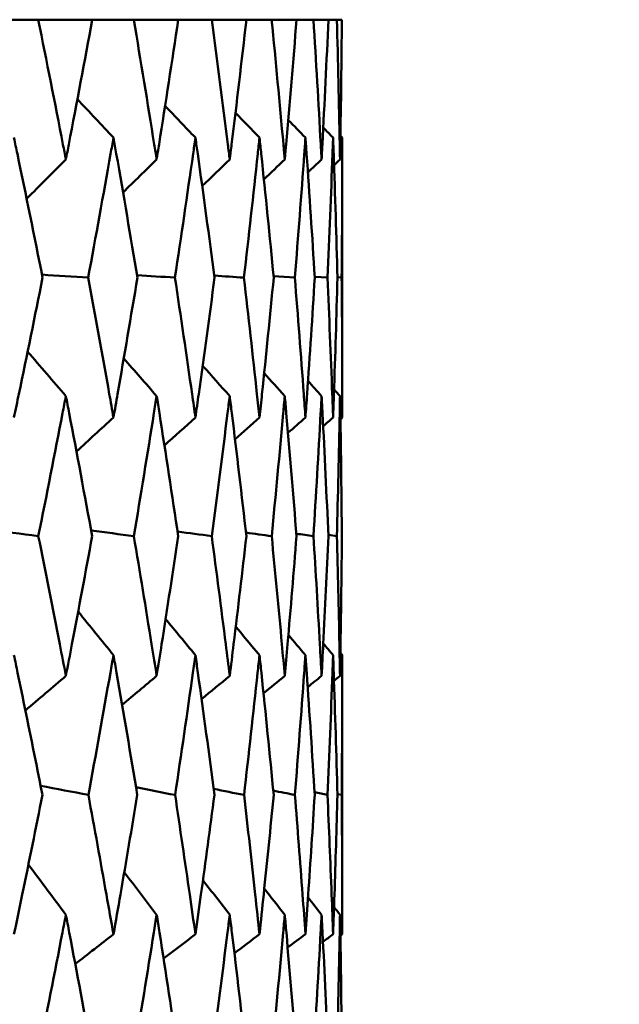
# Model space of a CAD drawing. Header units: millimetres. Extents: x 123 to 2417, y 726 to 3130.
# Tile 152 of 244: x 1216.06 to 1218.62, y 954.1 to 958.31. Entities that reach past the tile are written whole.
import ezdxf

# ---------------------------------------------------------------- set-up
doc = ezdxf.new("R2010")
doc.units = ezdxf.units.MM
doc.header["$LTSCALE"] = 12
doc.layers.add('Widoczne (ISO)', color=7, linetype='Continuous', lineweight=50)

msp = doc.modelspace()

# ---------------------------------------------------------------- linework, layer by layer
at = {"layer": 'Widoczne (ISO)'}
for p, q in [((1215.9263, 958.3133), (1216.138, 958.3133)), ((1216.3689, 958.3133), (1216.138, 958.3133)), ((1216.3689, 958.3133), (1216.5465, 958.3133)), ((1216.7367, 958.3133), (1216.5465, 958.3133)), ((1216.7367, 958.3133), (1216.8797, 958.3133)), ((1217.0284, 958.3133), (1216.8797, 958.3133)), ((1217.0284, 958.3133), (1217.1361, 958.3133)), ((1217.2427, 958.3133), (1217.1361, 958.3133)), ((1217.2427, 958.3133), (1217.3148, 958.3133)), ((1217.379, 958.3133), (1217.3148, 958.3133)), ((1217.379, 958.3133), (1217.4151, 958.3133)), ((1217.4365, 958.3133), (1217.4151, 958.3133)), ((1217.4385, 956.6124), (1217.4385, 957.809)), ((1217.1447, 957.2168), (1217.2353, 957.2106)), ((1217.3204, 957.2144), (1217.3748, 957.2106)), ((1217.4175, 957.2119), (1217.4356, 957.2106)), ((1217.3787, 956.1107), (1217.4151, 956.1055)), ((1217.4385, 954.4032), (1217.4385, 955.5967)), ((1217.4174, 955.0027), (1217.4357, 954.9987))]:
    msp.add_line(p, q, dxfattribs=at)
msp.add_circle((1197.4385, 990.3133), 50, dxfattribs=at)
for points, knots in [([(1216.138, 958.3133), (1216.1739, 958.1356), (1216.2091, 957.958), (1216.2478, 957.7588), (1216.252, 957.7372), (1216.2561, 957.7156)], [0, 0, 0, 0, 0.06135239, 0.06135239, 0.06879633, 0.06879633, 0.06879633, 0.06879633]), ([(1216.2561, 957.7156), (1216.2603, 957.7372), (1216.2645, 957.7587), (1216.3027, 957.9579), (1216.3362, 958.1356), (1216.3689, 958.3133)], [0.05393723, 0.05393723, 0.05393723, 0.05393723, 0.06137399, 0.06137399, 0.12273355, 0.12273355, 0.12273355, 0.12273355]), ([(1216.5465, 958.3133), (1216.5765, 958.1356), (1216.6057, 957.958), (1216.6375, 957.7588), (1216.641, 957.7372), (1216.6444, 957.7156)], [0, 0, 0, 0, 0.06135239, 0.06135239, 0.06879633, 0.06879633, 0.06879633, 0.06879633]), ([(1216.6444, 957.7156), (1216.6478, 957.7372), (1216.6512, 957.7587), (1216.6827, 957.9579), (1216.7101, 958.1356), (1216.7367, 958.3133)], [0.05393723, 0.05393723, 0.05393723, 0.05393723, 0.06137399, 0.06137399, 0.12273355, 0.12273355, 0.12273355, 0.12273355]), ([(1216.8797, 958.3133), (1216.9035, 958.1356), (1216.9265, 957.958), (1216.9515, 957.7588), (1216.9542, 957.7372), (1216.9569, 957.7156)], [0, 0, 0, 0, 0.06135239, 0.06135239, 0.06879633, 0.06879633, 0.06879633, 0.06879633]), ([(1216.9569, 957.7156), (1216.9595, 957.7372), (1216.9622, 957.7587), (1216.9868, 957.9579), (1217.008, 958.1356), (1217.0284, 958.3133)], [0.05393723, 0.05393723, 0.05393723, 0.05393723, 0.06137399, 0.06137399, 0.12273355, 0.12273355, 0.12273355, 0.12273355]), ([(1217.1361, 958.3133), (1217.1537, 958.1356), (1217.1705, 957.958), (1217.1884, 957.7588), (1217.1904, 957.7372), (1217.1923, 957.7156)], [0, 0, 0, 0, 0.06135239, 0.06135239, 0.06879633, 0.06879633, 0.06879633, 0.06879633]), ([(1217.1923, 957.7156), (1217.1942, 957.7372), (1217.1961, 957.7587), (1217.2137, 957.9579), (1217.2286, 958.1356), (1217.2427, 958.3133)], [0.05393723, 0.05393723, 0.05393723, 0.05393723, 0.06137399, 0.06137399, 0.12273355, 0.12273355, 0.12273355, 0.12273355]), ([(1217.3148, 958.3133), (1217.3261, 958.1356), (1217.3366, 957.958), (1217.3474, 957.7588), (1217.3486, 957.7372), (1217.3498, 957.7156)], [0, 0, 0, 0, 0.06135239, 0.06135239, 0.06879633, 0.06879633, 0.06879633, 0.06879633]), ([(1217.3498, 957.7156), (1217.3509, 957.7372), (1217.3521, 957.7587), (1217.3626, 957.9579), (1217.3711, 958.1356), (1217.379, 958.3133)], [0.05393723, 0.05393723, 0.05393723, 0.05393723, 0.06137399, 0.06137399, 0.12273355, 0.12273355, 0.12273355, 0.12273355]), ([(1217.4151, 958.3133), (1217.42, 958.1356), (1217.4241, 957.958), (1217.4279, 957.7588), (1217.4283, 957.7372), (1217.4287, 957.7156)], [0, 0, 0, 0, 0.06135239, 0.06135239, 0.06879633, 0.06879633, 0.06879633, 0.06879633]), ([(1217.4287, 957.7156), (1217.4291, 957.7372), (1217.4294, 957.7587), (1217.4328, 957.9579), (1217.435, 958.1356), (1217.4365, 958.3133)], [0.05393723, 0.05393723, 0.05393723, 0.05393723, 0.06137399, 0.06137399, 0.12273355, 0.12273355, 0.12273355, 0.12273355]), ([(1216.1567, 957.2106), (1216.1214, 957.3869), (1216.0854, 957.5631), (1216.0438, 957.7626), (1216.0389, 957.7858), (1216.0341, 957.809)], [0.00523804, 0.00523804, 0.00523804, 0.00523804, 0.06606705, 0.06606705, 0.07409033, 0.07409033, 0.07409033, 0.07409033]), ([(1216.4597, 957.809), (1216.4556, 957.7858), (1216.4515, 957.7626), (1216.4162, 957.5632), (1216.3843, 957.3869), (1216.3517, 957.2106)], [0.05804162, 0.05804162, 0.05804162, 0.05804162, 0.06605559, 0.06605559, 0.12689392, 0.12689392, 0.12689392, 0.12689392]), ([(1216.5622, 957.2106), (1216.5328, 957.3869), (1216.5027, 957.5631), (1216.4678, 957.7626), (1216.4638, 957.7858), (1216.4597, 957.809)], [0.00523804, 0.00523804, 0.00523804, 0.00523804, 0.06606705, 0.06606705, 0.07409033, 0.07409033, 0.07409033, 0.07409033]), ([(1216.8102, 957.809), (1216.8069, 957.7858), (1216.8036, 957.7626), (1216.7751, 957.5632), (1216.7493, 957.3869), (1216.7227, 957.2106)], [0.05804162, 0.05804162, 0.05804162, 0.05804162, 0.06605559, 0.06605559, 0.12689392, 0.12689392, 0.12689392, 0.12689392]), ([(1216.8921, 957.2106), (1216.8688, 957.3869), (1216.8448, 957.5631), (1216.8168, 957.7626), (1216.8135, 957.7858), (1216.8102, 957.809)], [0.00523804, 0.00523804, 0.00523804, 0.00523804, 0.06606705, 0.06606705, 0.07409033, 0.07409033, 0.07409033, 0.07409033]), ([(1217.0843, 957.809), (1217.0818, 957.7858), (1217.0793, 957.7626), (1217.0578, 957.5632), (1217.0381, 957.3869), (1217.0176, 957.2106)], [0.05804162, 0.05804162, 0.05804162, 0.05804162, 0.06605559, 0.06605559, 0.12689392, 0.12689392, 0.12689392, 0.12689392]), ([(1217.1452, 957.2106), (1217.1281, 957.3869), (1217.1103, 957.5631), (1217.0892, 957.7626), (1217.0868, 957.7858), (1217.0843, 957.809)], [0.00523804, 0.00523804, 0.00523804, 0.00523804, 0.06606705, 0.06606705, 0.07409033, 0.07409033, 0.07409033, 0.07409033]), ([(1217.2808, 957.809), (1217.2792, 957.7858), (1217.2775, 957.7626), (1217.263, 957.5632), (1217.2495, 957.3869), (1217.2353, 957.2106)], [0.05804162, 0.05804162, 0.05804162, 0.05804162, 0.06605559, 0.06605559, 0.12689392, 0.12689392, 0.12689392, 0.12689392]), ([(1217.3206, 957.2106), (1217.3098, 957.3869), (1217.2981, 957.5631), (1217.2841, 957.7626), (1217.2825, 957.7858), (1217.2808, 957.809)], [0.00523804, 0.00523804, 0.00523804, 0.00523804, 0.06606705, 0.06606705, 0.07409033, 0.07409033, 0.07409033, 0.07409033]), ([(1217.3991, 957.809), (1217.3982, 957.7858), (1217.3974, 957.7626), (1217.39, 957.5632), (1217.3828, 957.3869), (1217.3748, 957.2106)], [0.05804162, 0.05804162, 0.05804162, 0.05804162, 0.06605559, 0.06605559, 0.12689392, 0.12689392, 0.12689392, 0.12689392]), ([(1217.4176, 957.2106), (1217.413, 957.3869), (1217.4076, 957.5631), (1217.4007, 957.7626), (1217.3999, 957.7858), (1217.3991, 957.809)], [0.00523804, 0.00523804, 0.00523804, 0.00523804, 0.06606705, 0.06606705, 0.07409033, 0.07409033, 0.07409033, 0.07409033]), ([(1217.4385, 957.809), (1217.4385, 957.7858), (1217.4385, 957.7626), (1217.4383, 957.5632), (1217.4373, 957.3869), (1217.4356, 957.2106)], [0.05804162, 0.05804162, 0.05804162, 0.05804162, 0.06605559, 0.06605559, 0.12689392, 0.12689392, 0.12689392, 0.12689392]), ([(1216.0341, 956.6124), (1216.0411, 956.6458), (1216.0481, 956.6793), (1216.0895, 956.8787), (1216.1234, 957.0447), (1216.1567, 957.2106)], [0.04993807, 0.04993807, 0.04993807, 0.04993807, 0.0614821, 0.0614821, 0.11877783, 0.11877783, 0.11877783, 0.11877783]), ([(1216.3517, 957.2106), (1216.3824, 957.0447), (1216.4125, 956.8788), (1216.4479, 956.6793), (1216.4538, 956.6459), (1216.4597, 956.6124)], [0.00418374, 0.00418374, 0.00418374, 0.00418374, 0.06147247, 0.06147247, 0.07302352, 0.07302352, 0.07302352, 0.07302352]), ([(1216.4597, 956.6124), (1216.4655, 956.6458), (1216.4714, 956.6793), (1216.5062, 956.8787), (1216.5345, 957.0447), (1216.5622, 957.2106)], [0.04993807, 0.04993807, 0.04993807, 0.04993807, 0.0614821, 0.0614821, 0.11877783, 0.11877783, 0.11877783, 0.11877783]), ([(1216.7227, 957.2106), (1216.7477, 957.0447), (1216.7722, 956.8788), (1216.8007, 956.6793), (1216.8055, 956.6459), (1216.8102, 956.6124)], [0.00418374, 0.00418374, 0.00418374, 0.00418374, 0.06147247, 0.06147247, 0.07302352, 0.07302352, 0.07302352, 0.07302352]), ([(1216.8102, 956.6124), (1216.8149, 956.6458), (1216.8196, 956.6793), (1216.8476, 956.8787), (1216.8701, 957.0447), (1216.8921, 957.2106)], [0.04993807, 0.04993807, 0.04993807, 0.04993807, 0.0614821, 0.0614821, 0.11877783, 0.11877783, 0.11877783, 0.11877783]), ([(1217.0176, 957.2106), (1217.0369, 957.0447), (1217.0555, 956.8788), (1217.0771, 956.6793), (1217.0807, 956.6459), (1217.0843, 956.6124)], [0.00418374, 0.00418374, 0.00418374, 0.00418374, 0.06147247, 0.06147247, 0.07302352, 0.07302352, 0.07302352, 0.07302352]), ([(1217.0843, 956.6124), (1217.0878, 956.6458), (1217.0914, 956.6793), (1217.1123, 956.8787), (1217.1291, 957.0447), (1217.1452, 957.2106)], [0.04993807, 0.04993807, 0.04993807, 0.04993807, 0.0614821, 0.0614821, 0.11877783, 0.11877783, 0.11877783, 0.11877783]), ([(1217.2353, 957.2106), (1217.2487, 957.0447), (1217.2615, 956.8788), (1217.276, 956.6793), (1217.2784, 956.6459), (1217.2808, 956.6124)], [0.00418374, 0.00418374, 0.00418374, 0.00418374, 0.06147247, 0.06147247, 0.07302352, 0.07302352, 0.07302352, 0.07302352]), ([(1217.2808, 956.6124), (1217.2832, 956.6458), (1217.2856, 956.6793), (1217.2995, 956.8787), (1217.3104, 957.0447), (1217.3206, 957.2106)], [0.04993807, 0.04993807, 0.04993807, 0.04993807, 0.0614821, 0.0614821, 0.11877783, 0.11877783, 0.11877783, 0.11877783]), ([(1217.3748, 957.2106), (1217.3823, 957.0447), (1217.3892, 956.8788), (1217.3967, 956.6793), (1217.3979, 956.6459), (1217.3991, 956.6124)], [0.00418374, 0.00418374, 0.00418374, 0.00418374, 0.06147247, 0.06147247, 0.07302352, 0.07302352, 0.07302352, 0.07302352]), ([(1217.3991, 956.6124), (1217.4003, 956.6458), (1217.4014, 956.6793), (1217.4082, 956.8787), (1217.4132, 957.0447), (1217.4176, 957.2106)], [0.04993807, 0.04993807, 0.04993807, 0.04993807, 0.0614821, 0.0614821, 0.11877783, 0.11877783, 0.11877783, 0.11877783]), ([(1217.4356, 957.2106), (1217.4372, 957.0447), (1217.4382, 956.8788), (1217.4385, 956.6793), (1217.4385, 956.6459), (1217.4385, 956.6124)], [0.00418374, 0.00418374, 0.00418374, 0.00418374, 0.06147247, 0.06147247, 0.07302352, 0.07302352, 0.07302352, 0.07302352]), ([(1216.2561, 956.7044), (1216.2514, 956.6799), (1216.2467, 956.6554), (1216.2081, 956.4558), (1216.1735, 956.2807), (1216.1383, 956.1055)], [0.06241522, 0.06241522, 0.06241522, 0.06241522, 0.0708546, 0.0708546, 0.13127416, 0.13127416, 0.13127416, 0.13127416]), ([(1216.3686, 956.1055), (1216.3365, 956.2806), (1216.3037, 956.4558), (1216.2656, 956.6554), (1216.2609, 956.6799), (1216.2561, 956.7044)], [0.01044349, 0.01044349, 0.01044349, 0.01044349, 0.07085106, 0.07085106, 0.07930241, 0.07930241, 0.07930241, 0.07930241]), ([(1216.6444, 956.7044), (1216.6405, 956.6799), (1216.6366, 956.6554), (1216.6048, 956.4558), (1216.5762, 956.2807), (1216.5468, 956.1055)], [0.06241522, 0.06241522, 0.06241522, 0.06241522, 0.0708546, 0.0708546, 0.13127416, 0.13127416, 0.13127416, 0.13127416]), ([(1216.7365, 956.1055), (1216.7104, 956.2806), (1216.6835, 956.4558), (1216.6522, 956.6554), (1216.6483, 956.6799), (1216.6444, 956.7044)], [0.01044349, 0.01044349, 0.01044349, 0.01044349, 0.07085106, 0.07085106, 0.07930241, 0.07930241, 0.07930241, 0.07930241]), ([(1216.9569, 956.7044), (1216.9538, 956.6799), (1216.9508, 956.6554), (1216.9258, 956.4558), (1216.9032, 956.2807), (1216.8799, 956.1055)], [0.06241522, 0.06241522, 0.06241522, 0.06241522, 0.0708546, 0.0708546, 0.13127416, 0.13127416, 0.13127416, 0.13127416]), ([(1217.0282, 956.1055), (1217.0082, 956.2806), (1216.9874, 956.4558), (1216.9629, 956.6554), (1216.9599, 956.6799), (1216.9569, 956.7044)], [0.01044349, 0.01044349, 0.01044349, 0.01044349, 0.07085106, 0.07085106, 0.07930241, 0.07930241, 0.07930241, 0.07930241]), ([(1217.1923, 956.7044), (1217.1901, 956.6799), (1217.1879, 956.6554), (1217.17, 956.4558), (1217.1535, 956.2807), (1217.1363, 956.1055)], [0.06241522, 0.06241522, 0.06241522, 0.06241522, 0.0708546, 0.0708546, 0.13127416, 0.13127416, 0.13127416, 0.13127416]), ([(1217.2426, 956.1055), (1217.2287, 956.2806), (1217.2141, 956.4558), (1217.1966, 956.6554), (1217.1945, 956.6799), (1217.1923, 956.7044)], [0.01044349, 0.01044349, 0.01044349, 0.01044349, 0.07085106, 0.07085106, 0.07930241, 0.07930241, 0.07930241, 0.07930241]), ([(1217.3498, 956.7044), (1217.3485, 956.6799), (1217.3471, 956.6554), (1217.3362, 956.4558), (1217.3259, 956.2807), (1217.3149, 956.1055)], [0.06241522, 0.06241522, 0.06241522, 0.06241522, 0.0708546, 0.0708546, 0.13127416, 0.13127416, 0.13127416, 0.13127416]), ([(1217.3789, 956.1055), (1217.3712, 956.2806), (1217.3628, 956.4558), (1217.3524, 956.6554), (1217.3511, 956.6799), (1217.3498, 956.7044)], [0.01044349, 0.01044349, 0.01044349, 0.01044349, 0.07085106, 0.07085106, 0.07930241, 0.07930241, 0.07930241, 0.07930241]), ([(1217.4287, 956.7044), (1217.4282, 956.6799), (1217.4278, 956.6554), (1217.424, 956.4558), (1217.4199, 956.2807), (1217.4151, 956.1055)], [0.06241522, 0.06241522, 0.06241522, 0.06241522, 0.0708546, 0.0708546, 0.13127416, 0.13127416, 0.13127416, 0.13127416]), ([(1217.4365, 956.1055), (1217.435, 956.2806), (1217.4328, 956.4558), (1217.4295, 956.6554), (1217.4291, 956.6799), (1217.4287, 956.7044)], [0.01044349, 0.01044349, 0.01044349, 0.01044349, 0.07085106, 0.07085106, 0.07930241, 0.07930241, 0.07930241, 0.07930241]), ([(1216.1383, 956.1055), (1216.1694, 955.9514), (1216.1999, 955.7974), (1216.2387, 955.5982), (1216.2475, 955.5531), (1216.2561, 955.5079)], [0.00838421, 0.00838421, 0.00838421, 0.00838421, 0.06155515, 0.06155515, 0.07712864, 0.07712864, 0.07712864, 0.07712864]), ([(1216.2561, 955.5079), (1216.2648, 955.553), (1216.2735, 955.5982), (1216.3114, 955.7973), (1216.3403, 955.9514), (1216.3686, 956.1055)], [0.04598621, 0.04598621, 0.04598621, 0.04598621, 0.06155279, 0.06155279, 0.11473062, 0.11473062, 0.11473062, 0.11473062]), ([(1216.5468, 956.1055), (1216.5727, 955.9514), (1216.598, 955.7974), (1216.63, 955.5982), (1216.6372, 955.5531), (1216.6444, 955.5079)], [0.00838421, 0.00838421, 0.00838421, 0.00838421, 0.06155515, 0.06155515, 0.07712864, 0.07712864, 0.07712864, 0.07712864]), ([(1216.6444, 955.5079), (1216.6516, 955.553), (1216.6587, 955.5982), (1216.6899, 955.7973), (1216.7134, 955.9514), (1216.7365, 956.1055)], [0.04598621, 0.04598621, 0.04598621, 0.04598621, 0.06155279, 0.06155279, 0.11473062, 0.11473062, 0.11473062, 0.11473062]), ([(1216.8799, 956.1055), (1216.9005, 955.9514), (1216.9205, 955.7974), (1216.9456, 955.5982), (1216.9513, 955.5531), (1216.9569, 955.5079)], [0.00838421, 0.00838421, 0.00838421, 0.00838421, 0.06155515, 0.06155515, 0.07712864, 0.07712864, 0.07712864, 0.07712864]), ([(1216.9569, 955.5079), (1216.9625, 955.553), (1216.968, 955.5982), (1216.9923, 955.7973), (1217.0105, 955.9514), (1217.0282, 956.1055)], [0.04598621, 0.04598621, 0.04598621, 0.04598621, 0.06155279, 0.06155279, 0.11473062, 0.11473062, 0.11473062, 0.11473062]), ([(1217.1363, 956.1055), (1217.1515, 955.9514), (1217.1661, 955.7974), (1217.1842, 955.5982), (1217.1883, 955.5531), (1217.1923, 955.5079)], [0.00838421, 0.00838421, 0.00838421, 0.00838421, 0.06155515, 0.06155515, 0.07712864, 0.07712864, 0.07712864, 0.07712864]), ([(1217.1923, 955.5079), (1217.1963, 955.553), (1217.2003, 955.5982), (1217.2176, 955.7973), (1217.2304, 955.9514), (1217.2426, 956.1055)], [0.04598621, 0.04598621, 0.04598621, 0.04598621, 0.06155279, 0.06155279, 0.11473062, 0.11473062, 0.11473062, 0.11473062]), ([(1217.3149, 956.1055), (1217.3246, 955.9514), (1217.3338, 955.7974), (1217.3449, 955.5982), (1217.3474, 955.5531), (1217.3498, 955.5079)], [0.00838421, 0.00838421, 0.00838421, 0.00838421, 0.06155515, 0.06155515, 0.07712864, 0.07712864, 0.07712864, 0.07712864]), ([(1217.3498, 955.5079), (1217.3522, 955.553), (1217.3546, 955.5982), (1217.3648, 955.7973), (1217.3721, 955.9514), (1217.3789, 956.1055)], [0.04598621, 0.04598621, 0.04598621, 0.04598621, 0.06155279, 0.06155279, 0.11473062, 0.11473062, 0.11473062, 0.11473062]), ([(1217.4151, 956.1055), (1217.4193, 955.9514), (1217.423, 955.7974), (1217.427, 955.5982), (1217.4279, 955.5531), (1217.4287, 955.5079)], [0.00838421, 0.00838421, 0.00838421, 0.00838421, 0.06155515, 0.06155515, 0.07712864, 0.07712864, 0.07712864, 0.07712864]), ([(1217.4287, 955.5079), (1217.4295, 955.553), (1217.4302, 955.5982), (1217.4334, 955.7973), (1217.4352, 955.9514), (1217.4365, 956.1055)], [0.04598621, 0.04598621, 0.04598621, 0.04598621, 0.06155279, 0.06155279, 0.11473062, 0.11473062, 0.11473062, 0.11473062]), ([(1216.1561, 954.9987), (1216.1214, 955.1727), (1216.086, 955.3467), (1216.0446, 955.5461), (1216.0393, 955.5714), (1216.0341, 955.5967)], [0.01556037, 0.01556037, 0.01556037, 0.01556037, 0.07555527, 0.07555527, 0.08428623, 0.08428623, 0.08428623, 0.08428623]), ([(1216.4597, 955.5967), (1216.4552, 955.5714), (1216.4508, 955.5462), (1216.4157, 955.3468), (1216.3843, 955.1728), (1216.3523, 954.9987)], [0.06686277, 0.06686277, 0.06686277, 0.06686277, 0.07557848, 0.07557848, 0.13558897, 0.13558897, 0.13558897, 0.13558897]), ([(1216.5616, 954.9987), (1216.5327, 955.1727), (1216.5032, 955.3467), (1216.4685, 955.5461), (1216.4641, 955.5714), (1216.4597, 955.5967)], [0.01556037, 0.01556037, 0.01556037, 0.01556037, 0.07555527, 0.07555527, 0.08428623, 0.08428623, 0.08428623, 0.08428623]), ([(1216.8102, 955.5967), (1216.8066, 955.5714), (1216.8031, 955.5462), (1216.7747, 955.3468), (1216.7493, 955.1728), (1216.7232, 954.9987)], [0.06686277, 0.06686277, 0.06686277, 0.06686277, 0.07557848, 0.07557848, 0.13558897, 0.13558897, 0.13558897, 0.13558897]), ([(1216.8916, 954.9987), (1216.8688, 955.1727), (1216.8452, 955.3467), (1216.8173, 955.5461), (1216.8138, 955.5714), (1216.8102, 955.5967)], [0.01556037, 0.01556037, 0.01556037, 0.01556037, 0.07555527, 0.07555527, 0.08428623, 0.08428623, 0.08428623, 0.08428623]), ([(1217.0843, 955.5967), (1217.0816, 955.5714), (1217.0789, 955.5462), (1217.0575, 955.3468), (1217.0381, 955.1728), (1217.018, 954.9987)], [0.06686277, 0.06686277, 0.06686277, 0.06686277, 0.07557848, 0.07557848, 0.13558897, 0.13558897, 0.13558897, 0.13558897]), ([(1217.1449, 954.9987), (1217.1281, 955.1727), (1217.1106, 955.3467), (1217.0896, 955.5461), (1217.087, 955.5714), (1217.0843, 955.5967)], [0.01556037, 0.01556037, 0.01556037, 0.01556037, 0.07555527, 0.07555527, 0.08428623, 0.08428623, 0.08428623, 0.08428623]), ([(1217.2808, 955.5967), (1217.279, 955.5714), (1217.2772, 955.5462), (1217.2628, 955.3468), (1217.2495, 955.1728), (1217.2355, 954.9987)], [0.06686277, 0.06686277, 0.06686277, 0.06686277, 0.07557848, 0.07557848, 0.13558897, 0.13558897, 0.13558897, 0.13558897]), ([(1217.3204, 954.9987), (1217.3097, 955.1727), (1217.2983, 955.3467), (1217.2844, 955.5461), (1217.2826, 955.5714), (1217.2808, 955.5967)], [0.01556037, 0.01556037, 0.01556037, 0.01556037, 0.07555527, 0.07555527, 0.08428623, 0.08428623, 0.08428623, 0.08428623]), ([(1217.3991, 955.5967), (1217.3982, 955.5714), (1217.3973, 955.5462), (1217.3899, 955.3468), (1217.3828, 955.1728), (1217.3749, 954.9987)], [0.06686277, 0.06686277, 0.06686277, 0.06686277, 0.07557848, 0.07557848, 0.13558897, 0.13558897, 0.13558897, 0.13558897]), ([(1217.4175, 954.9987), (1217.413, 955.1727), (1217.4077, 955.3467), (1217.4009, 955.5461), (1217.4, 955.5714), (1217.3991, 955.5967)], [0.01556037, 0.01556037, 0.01556037, 0.01556037, 0.07555527, 0.07555527, 0.08428623, 0.08428623, 0.08428623, 0.08428623]), ([(1217.4385, 955.5967), (1217.4385, 955.5714), (1217.4385, 955.5462), (1217.4383, 955.3468), (1217.4373, 955.1728), (1217.4357, 954.9987)], [0.06686277, 0.06686277, 0.06686277, 0.06686277, 0.07557848, 0.07557848, 0.13558897, 0.13558897, 0.13558897, 0.13558897]), ([(1216.0341, 954.4032), (1216.0459, 954.4597), (1216.0577, 954.5162), (1216.0987, 954.7147), (1216.1276, 954.8567), (1216.1561, 954.9987)], [0.04208868, 0.04208868, 0.04208868, 0.04208868, 0.06158988, 0.06158988, 0.11059803, 0.11059803, 0.11059803, 0.11059803]), ([(1216.3523, 954.9987), (1216.3785, 954.8567), (1216.4043, 954.7147), (1216.4397, 954.5162), (1216.4497, 954.4597), (1216.4597, 954.4032)], [0.01259731, 0.01259731, 0.01259731, 0.01259731, 0.06159863, 0.06159863, 0.08110666, 0.08110666, 0.08110666, 0.08110666]), ([(1216.4597, 954.4032), (1216.4696, 954.4597), (1216.4795, 954.5162), (1216.5138, 954.7147), (1216.5379, 954.8567), (1216.5616, 954.9987)], [0.04208868, 0.04208868, 0.04208868, 0.04208868, 0.06158988, 0.06158988, 0.11059803, 0.11059803, 0.11059803, 0.11059803]), ([(1216.7232, 954.9987), (1216.7446, 954.8567), (1216.7655, 954.7147), (1216.7941, 954.5162), (1216.8022, 954.4597), (1216.8102, 954.4032)], [0.01259731, 0.01259731, 0.01259731, 0.01259731, 0.06159863, 0.06159863, 0.08110666, 0.08110666, 0.08110666, 0.08110666]), ([(1216.8102, 954.4032), (1216.8182, 954.4597), (1216.8261, 954.5162), (1216.8537, 954.7147), (1216.8729, 954.8567), (1216.8916, 954.9987)], [0.04208868, 0.04208868, 0.04208868, 0.04208868, 0.06158988, 0.06158988, 0.11059803, 0.11059803, 0.11059803, 0.11059803]), ([(1217.018, 954.9987), (1217.0345, 954.8567), (1217.0505, 954.7147), (1217.0722, 954.5162), (1217.0783, 954.4597), (1217.0843, 954.4032)], [0.01259731, 0.01259731, 0.01259731, 0.01259731, 0.06159863, 0.06159863, 0.08110666, 0.08110666, 0.08110666, 0.08110666]), ([(1217.0843, 954.4032), (1217.0903, 954.4597), (1217.0962, 954.5162), (1217.1169, 954.7147), (1217.1311, 954.8567), (1217.1449, 954.9987)], [0.04208868, 0.04208868, 0.04208868, 0.04208868, 0.06158988, 0.06158988, 0.11059803, 0.11059803, 0.11059803, 0.11059803]), ([(1217.2355, 954.9987), (1217.247, 954.8567), (1217.258, 954.7147), (1217.2727, 954.5162), (1217.2768, 954.4597), (1217.2808, 954.4032)], [0.01259731, 0.01259731, 0.01259731, 0.01259731, 0.06159863, 0.06159863, 0.08110666, 0.08110666, 0.08110666, 0.08110666]), ([(1217.2808, 954.4032), (1217.2849, 954.4597), (1217.2888, 954.5162), (1217.3024, 954.7147), (1217.3117, 954.8567), (1217.3204, 954.9987)], [0.04208868, 0.04208868, 0.04208868, 0.04208868, 0.06158988, 0.06158988, 0.11059803, 0.11059803, 0.11059803, 0.11059803]), ([(1217.3749, 954.9987), (1217.3814, 954.8567), (1217.3873, 954.7147), (1217.395, 954.5162), (1217.3971, 954.4597), (1217.3991, 954.4032)], [0.01259731, 0.01259731, 0.01259731, 0.01259731, 0.06159863, 0.06159863, 0.08110666, 0.08110666, 0.08110666, 0.08110666]), ([(1217.3991, 954.4032), (1217.4011, 954.4597), (1217.403, 954.5162), (1217.4096, 954.7147), (1217.4138, 954.8567), (1217.4175, 954.9987)], [0.04208868, 0.04208868, 0.04208868, 0.04208868, 0.06158988, 0.06158988, 0.11059803, 0.11059803, 0.11059803, 0.11059803]), ([(1217.4357, 954.9987), (1217.437, 954.8567), (1217.4379, 954.7147), (1217.4385, 954.5162), (1217.4385, 954.4597), (1217.4385, 954.4032)], [0.01259731, 0.01259731, 0.01259731, 0.01259731, 0.06159863, 0.06159863, 0.08110666, 0.08110666, 0.08110666, 0.08110666]), ([(1216.2561, 954.487), (1216.2513, 954.4614), (1216.2463, 954.4359), (1216.2081, 954.2373), (1216.174, 954.0642), (1216.1393, 953.8912)], [0.07138254, 0.07138254, 0.07138254, 0.07138254, 0.08018544, 0.08018544, 0.13983561, 0.13983561, 0.13983561, 0.13983561]), ([(1216.3676, 953.8912), (1216.336, 954.0642), (1216.3038, 954.2372), (1216.2659, 954.4358), (1216.2611, 954.4614), (1216.2561, 954.487)], [0.02053386, 0.02053386, 0.02053386, 0.02053386, 0.08016461, 0.08016461, 0.08898694, 0.08898694, 0.08898694, 0.08898694]), ([(1216.6444, 954.487), (1216.6404, 954.4614), (1216.6363, 954.4359), (1216.6047, 954.2373), (1216.5765, 954.0642), (1216.5477, 953.8912)], [0.07138254, 0.07138254, 0.07138254, 0.07138254, 0.08018544, 0.08018544, 0.13983561, 0.13983561, 0.13983561, 0.13983561]), ([(1216.7357, 953.8912), (1216.71, 954.0642), (1216.6836, 954.2372), (1216.6525, 954.4358), (1216.6484, 954.4614), (1216.6444, 954.487)], [0.02053386, 0.02053386, 0.02053386, 0.02053386, 0.08016461, 0.08016461, 0.08898694, 0.08898694, 0.08898694, 0.08898694]), ([(1216.9569, 954.487), (1216.9537, 954.4614), (1216.9506, 954.4359), (1216.9258, 954.2373), (1216.9035, 954.0642), (1216.8806, 953.8912)], [0.07138254, 0.07138254, 0.07138254, 0.07138254, 0.08018544, 0.08018544, 0.13983561, 0.13983561, 0.13983561, 0.13983561]), ([(1217.0276, 953.8912), (1217.0079, 954.0642), (1216.9874, 954.2372), (1216.9632, 954.4358), (1216.96, 954.4614), (1216.9569, 954.487)], [0.02053386, 0.02053386, 0.02053386, 0.02053386, 0.08016461, 0.08016461, 0.08898694, 0.08898694, 0.08898694, 0.08898694]), ([(1217.1923, 954.487), (1217.19, 954.4614), (1217.1878, 954.4359), (1217.1699, 954.2373), (1217.1537, 954.0642), (1217.1368, 953.8912)], [0.07138254, 0.07138254, 0.07138254, 0.07138254, 0.08018544, 0.08018544, 0.13983561, 0.13983561, 0.13983561, 0.13983561]), ([(1217.2422, 953.8912), (1217.2285, 954.0642), (1217.2142, 954.2372), (1217.1968, 954.4358), (1217.1946, 954.4614), (1217.1923, 954.487)], [0.02053386, 0.02053386, 0.02053386, 0.02053386, 0.08016461, 0.08016461, 0.08898694, 0.08898694, 0.08898694, 0.08898694]), ([(1217.3498, 954.487), (1217.3484, 954.4614), (1217.347, 954.4359), (1217.3362, 954.2373), (1217.3261, 954.0642), (1217.3152, 953.8912)], [0.07138254, 0.07138254, 0.07138254, 0.07138254, 0.08018544, 0.08018544, 0.13983561, 0.13983561, 0.13983561, 0.13983561]), ([(1217.3787, 953.8912), (1217.3711, 954.0642), (1217.3628, 954.2372), (1217.3525, 954.4358), (1217.3511, 954.4614), (1217.3498, 954.487)], [0.02053386, 0.02053386, 0.02053386, 0.02053386, 0.08016461, 0.08016461, 0.08898694, 0.08898694, 0.08898694, 0.08898694]), ([(1217.4287, 954.487), (1217.4282, 954.4614), (1217.4277, 954.4359), (1217.424, 954.2373), (1217.42, 954.0642), (1217.4152, 953.8912)], [0.07138254, 0.07138254, 0.07138254, 0.07138254, 0.08018544, 0.08018544, 0.13983561, 0.13983561, 0.13983561, 0.13983561]), ([(1217.4364, 953.8912), (1217.435, 954.0642), (1217.4328, 954.2372), (1217.4296, 954.4358), (1217.4291, 954.4614), (1217.4287, 954.487)], [0.02053386, 0.02053386, 0.02053386, 0.02053386, 0.08016461, 0.08016461, 0.08898694, 0.08898694, 0.08898694, 0.08898694])]:
    msp.add_open_spline(points, degree=3, knots=knots, dxfattribs=at)
for points in [[(1216.4597, 957.809), (1216.4083, 957.8638), (1216.3568, 957.9185), (1216.3054, 957.9732)], [(1216.8102, 957.809), (1216.767, 957.8543), (1216.7237, 957.8995), (1216.6804, 957.9446)], [(1217.0843, 957.809), (1217.05, 957.8444), (1217.0157, 957.8798), (1216.9814, 957.9151)], [(1217.2808, 957.809), (1217.2563, 957.8341), (1217.2317, 957.8592), (1217.2071, 957.8843)], [(1217.3991, 957.809), (1217.385, 957.8233), (1217.371, 957.8376), (1217.3569, 957.8518)], [(1217.4385, 957.809), (1217.4358, 957.8118), (1217.4331, 957.8145), (1217.4304, 957.8173)], [(1216.2561, 957.7156), (1216.2002, 957.6597), (1216.1443, 957.6038), (1216.0883, 957.548)], [(1216.6444, 957.7156), (1216.5964, 957.6687), (1216.5485, 957.6217), (1216.5005, 957.5748)], [(1216.9569, 957.7156), (1216.9176, 957.6778), (1216.8784, 957.64), (1216.8391, 957.6023)], [(1217.1923, 957.7156), (1217.1626, 957.6873), (1217.1328, 957.659), (1217.1031, 957.6307)], [(1217.3498, 957.7156), (1217.3303, 957.6972), (1217.3108, 957.6788), (1217.2913, 957.6604)], [(1217.4287, 957.7156), (1217.4202, 957.7076), (1217.4117, 957.6996), (1217.4032, 957.6916)], [(1216.1542, 957.2233), (1216.22, 957.2191), (1216.2858, 957.2149), (1216.3517, 957.2106)], [(1216.5604, 957.2212), (1216.6145, 957.2177), (1216.6686, 957.2142), (1216.7227, 957.2106)], [(1216.891, 957.219), (1216.9332, 957.2162), (1216.9754, 957.2134), (1217.0176, 957.2106)], [(1216.2561, 956.7044), (1216.2016, 956.7676), (1216.1471, 956.8308), (1216.0925, 956.8939)], [(1216.6444, 956.7044), (1216.5975, 956.7577), (1216.5505, 956.811), (1216.5035, 956.8643)], [(1216.9569, 956.7044), (1216.9183, 956.7475), (1216.8797, 956.7906), (1216.8411, 956.8337)], [(1217.1923, 956.7044), (1217.1629, 956.7368), (1217.1336, 956.7692), (1217.1042, 956.8017)], [(1217.3498, 956.7044), (1217.3304, 956.7256), (1217.3111, 956.7468), (1217.2917, 956.768)], [(1217.4287, 956.7044), (1217.4202, 956.7136), (1217.4117, 956.7229), (1217.4032, 956.7321)], [(1216.4597, 956.6124), (1216.4069, 956.564), (1216.3541, 956.5157), (1216.3013, 956.4673)], [(1216.8102, 956.6124), (1216.766, 956.5726), (1216.7218, 956.5328), (1216.6775, 956.493)], [(1217.0843, 956.6124), (1217.0494, 956.5814), (1217.0144, 956.5504), (1216.9795, 956.5194)], [(1217.2808, 956.6124), (1217.2559, 956.5905), (1217.231, 956.5686), (1217.2061, 956.5467)], [(1217.3991, 956.6124), (1217.3849, 956.6), (1217.3707, 956.5876), (1217.3565, 956.5752)], [(1217.4385, 956.6124), (1217.4358, 956.61), (1217.4331, 956.6076), (1217.4304, 956.6053)], [(1215.9199, 956.1335), (1215.9927, 956.1242), (1216.0655, 956.1148), (1216.1383, 956.1055)], [(1216.3642, 956.1292), (1216.4251, 956.1213), (1216.4859, 956.1134), (1216.5468, 956.1055)], [(1216.7336, 956.1248), (1216.7824, 956.1183), (1216.8311, 956.1119), (1216.8799, 956.1055)], [(1217.0265, 956.1202), (1217.0631, 956.1153), (1217.0997, 956.1104), (1217.1363, 956.1055)], [(1217.2418, 956.1156), (1217.2662, 956.1122), (1217.2905, 956.1088), (1217.3149, 956.1055)], [(1216.4597, 955.5967), (1216.4093, 955.6588), (1216.359, 955.7208), (1216.3085, 955.7827)], [(1216.8102, 955.5967), (1216.7677, 955.6482), (1216.7251, 955.6996), (1216.6825, 955.751)], [(1217.0843, 955.5967), (1217.0504, 955.6371), (1217.0165, 955.6776), (1216.9826, 955.718)], [(1217.2808, 955.5967), (1217.2564, 955.6255), (1217.2321, 955.6543), (1217.2076, 955.6831)], [(1217.3991, 955.5967), (1217.3851, 955.6132), (1217.371, 955.6296), (1217.357, 955.6461)], [(1217.4385, 955.5967), (1217.4358, 955.5999), (1217.4331, 955.6031), (1217.4303, 955.6063)], [(1216.2561, 955.5079), (1216.1985, 955.4586), (1216.1408, 955.4093), (1216.083, 955.36)], [(1216.6444, 955.5079), (1216.5951, 955.4666), (1216.5458, 955.4254), (1216.4965, 955.3841)], [(1216.9569, 955.5079), (1216.9167, 955.4748), (1216.8766, 955.4417), (1216.8364, 955.4086)], [(1217.1923, 955.5079), (1217.162, 955.4832), (1217.1317, 955.4585), (1217.1014, 955.4339)], [(1217.3498, 955.5079), (1217.33, 955.4919), (1217.3102, 955.4759), (1217.2904, 955.4599)], [(1217.4287, 955.5079), (1217.4201, 955.501), (1217.4115, 955.4941), (1217.4029, 955.4872)], [(1216.1482, 955.0383), (1216.2162, 955.0251), (1216.2842, 955.0119), (1216.3523, 954.9987)], [(1216.5561, 955.0316), (1216.6118, 955.0206), (1216.6675, 955.0096), (1216.7232, 954.9987)], [(1216.8882, 955.0247), (1216.9315, 955.016), (1216.9747, 955.0074), (1217.018, 954.9987)], [(1217.1431, 955.0176), (1217.1739, 955.0113), (1217.2047, 955.005), (1217.2355, 954.9987)], [(1217.3197, 955.0103), (1217.3381, 955.0064), (1217.3565, 955.0026), (1217.3749, 954.9987)], [(1216.2561, 954.487), (1216.2027, 954.5583), (1216.1493, 954.6295), (1216.0957, 954.7007)], [(1216.6444, 954.487), (1216.5982, 954.5474), (1216.552, 954.6078), (1216.5057, 954.6681)], [(1216.9569, 954.487), (1216.9188, 954.536), (1216.8806, 954.585), (1216.8424, 954.634)], [(1217.1923, 954.487), (1217.1631, 954.5241), (1217.134, 954.5611), (1217.1048, 954.5982)], [(1217.3498, 954.487), (1217.3305, 954.5113), (1217.3111, 954.5357), (1217.2918, 954.56)], [(1217.4287, 954.487), (1217.4201, 954.4977), (1217.4116, 954.5084), (1217.4031, 954.5191)], [(1216.4597, 954.4032), (1216.4052, 954.3609), (1216.3507, 954.3185), (1216.2962, 954.2763)], [(1216.8102, 954.4032), (1216.7647, 954.3685), (1216.7193, 954.3338), (1216.6738, 954.2992)], [(1217.0843, 954.4032), (1217.0485, 954.3763), (1217.0127, 954.3494), (1216.977, 954.3225)], [(1217.2808, 954.4032), (1217.2554, 954.3843), (1217.23, 954.3653), (1217.2046, 954.3464)], [(1217.3991, 954.4032), (1217.3847, 954.3925), (1217.3702, 954.3818), (1217.3558, 954.3712)], [(1217.4385, 954.4032), (1217.4358, 954.4011), (1217.433, 954.3991), (1217.4302, 954.397)]]:
    msp.add_open_spline(points, degree=3, dxfattribs=at)

doc.saveas('drawing.dxf')
